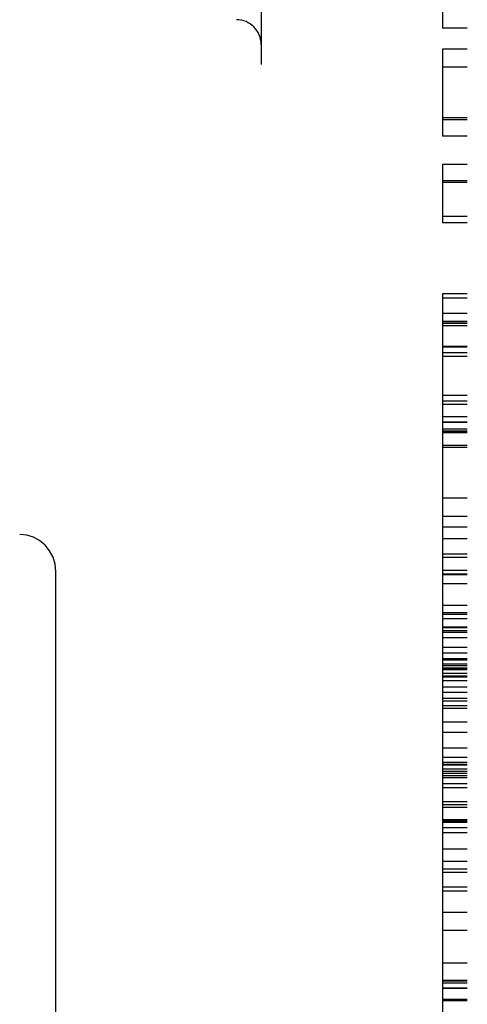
# Model space of a CAD drawing. Header units: inches. Extents: x 0 to 184, y 0 to 119.
# Tile 105 of 115: x 104.958 to 105.229, y 44.701 to 45.299. Entities that reach past the tile are written whole.
import ezdxf

# ---------------------------------------------------------------- set-up
doc = ezdxf.new("R2010")
doc.units = ezdxf.units.IN
doc.header["$LTSCALE"] = 10.121375
doc.header["$MEASUREMENT"] = 0
doc.linetypes.add('HIDDEN', pattern=[0.2, 0.1, -0.1])
doc.layers.add('DEFAULT_2', color=8, linetype='HIDDEN')

msp = doc.modelspace()

# ---------------------------------------------------------------- linework, layer by layer
at = {"layer": 'DEFAULT_2', "color": 8, "linetype": 'HIDDEN'}
for p, q in [((105.10424, 46.28361), (105.10424, 43.31361)), ((105.22924, 43.32861), (105.22924, 46.26861)), ((105.21424, 45.3546), (105.21424, 45.29352)), ((105.22924, 45.29352), (105.21424, 45.29352)), ((105.21424, 45.28081), (105.21424, 45.22795)), ((105.22924, 45.28081), (105.21424, 45.28081)), ((105.22924, 45.26976), (105.21424, 45.26976)), ((105.22924, 45.239), (105.21424, 45.239)), ((105.22924, 45.23784), (105.21424, 45.23784)), ((105.22924, 45.22795), (105.21424, 45.22795)), ((105.21424, 45.21076), (105.21424, 45.17534)), ((105.22924, 45.21076), (105.21424, 45.21076)), ((105.22924, 45.20082), (105.21424, 45.20082)), ((105.22924, 45.19971), (105.21424, 45.19971)), ((105.22924, 45.17915), (105.21424, 45.17915)), ((105.22924, 45.17534), (105.21424, 45.17534)), ((105.21424, 45.13218), (105.21424, 44.46741)), ((105.22924, 45.13218), (105.21424, 45.13218)), ((105.21424, 45.12981), (105.22924, 45.12981)), ((105.22924, 45.12027), (105.21424, 45.12027)), ((105.22924, 45.11541), (105.21424, 45.11541)), ((105.22924, 45.1143), (105.21424, 45.1143)), ((105.22924, 45.11423), (105.21424, 45.11423)), ((105.22924, 45.11283), (105.21424, 45.11283)), ((105.22924, 45.11271), (105.21424, 45.11271)), ((105.22924, 45.10012), (105.21424, 45.10012)), ((105.22924, 45.0998), (105.21424, 45.0998)), ((105.22924, 45.09634), (105.21424, 45.09634)), ((105.22924, 45.09422), (105.21424, 45.09422)), ((105.22924, 45.07048), (105.21424, 45.07048)), ((105.22924, 45.06711), (105.21424, 45.06711)), ((105.22924, 45.06502), (105.21424, 45.06502)), ((105.21424, 45.05781), (105.22924, 45.05781)), ((105.22924, 45.05428), (105.21424, 45.05428)), ((105.22924, 45.05402), (105.21424, 45.05402)), ((105.22924, 45.04998), (105.21424, 45.04998)), ((105.22924, 45.04877), (105.21424, 45.04877)), ((105.22924, 45.04825), (105.21424, 45.04825)), ((105.22924, 45.04783), (105.21424, 45.04783)), ((105.22924, 45.04003), (105.21424, 45.04003)), ((105.22924, 45.03893), (105.21424, 45.03893)), ((105.22924, 45.00805), (105.21424, 45.00805)), ((105.22924, 44.997), (105.21424, 44.997)), ((105.22924, 44.99048), (105.21424, 44.99048)), ((105.22924, 44.98343), (105.21424, 44.98343)), ((105.22924, 44.97422), (105.21424, 44.97422)), ((105.22924, 44.97207), (105.21424, 44.97207)), ((104.97971, 44.6336), (104.97971, 44.96362)), ((105.22924, 44.96414), (105.21424, 44.96414)), ((105.22924, 44.96207), (105.21424, 44.96207)), ((105.21424, 44.96174), (105.22924, 44.96174)), ((105.22924, 44.95614), (105.21424, 44.95614)), ((105.22924, 44.94295), (105.21424, 44.94295)), ((105.22924, 44.93843), (105.21424, 44.93843)), ((105.22924, 44.93751), (105.21424, 44.93751)), ((105.22924, 44.93492), (105.21424, 44.93492)), ((105.22924, 44.92987), (105.21424, 44.92987)), ((105.22924, 44.9294), (105.21424, 44.9294)), ((105.22924, 44.92769), (105.21424, 44.92769)), ((105.22924, 44.92664), (105.21424, 44.92664)), ((105.22924, 44.92339), (105.21424, 44.92339)), ((105.22924, 44.91743), (105.21424, 44.91743)), ((105.22924, 44.914), (105.21424, 44.914)), ((105.22924, 44.91067), (105.21424, 44.91067)), ((105.22924, 44.90984), (105.21424, 44.90984)), ((105.22924, 44.90746), (105.21424, 44.90746)), ((105.22924, 44.90638), (105.21424, 44.90638)), ((105.22924, 44.90491), (105.21424, 44.90491)), ((105.22924, 44.90425), (105.21424, 44.90425)), ((105.22924, 44.90413), (105.21424, 44.90413)), ((105.22924, 44.90409), (105.21424, 44.90409)), ((105.22924, 44.90388), (105.21424, 44.90388)), ((105.22924, 44.90163), (105.21424, 44.90163)), ((105.22924, 44.90009), (105.21424, 44.90009)), ((105.22924, 44.8994), (105.21424, 44.8994)), ((105.22924, 44.89732), (105.21424, 44.89732)), ((105.22924, 44.89337), (105.21424, 44.89337)), ((105.22924, 44.89011), (105.21424, 44.89011)), ((105.22924, 44.88646), (105.21424, 44.88646)), ((105.22924, 44.88491), (105.21424, 44.88491)), ((105.22924, 44.88201), (105.21424, 44.88201)), ((105.22924, 44.88051), (105.21424, 44.88051)), ((105.22924, 44.8721), (105.21424, 44.8721)), ((105.22924, 44.86593), (105.21424, 44.86593)), ((105.22924, 44.85635), (105.21424, 44.85635)), ((105.22924, 44.85067), (105.21424, 44.85067)), ((105.22924, 44.84775), (105.21424, 44.84775)), ((105.21424, 44.84653), (105.22924, 44.84653)), ((105.22924, 44.84646), (105.21424, 44.84646)), ((105.22924, 44.84611), (105.21424, 44.84611)), ((105.22924, 44.84364), (105.21424, 44.84364)), ((105.22924, 44.8423), (105.21424, 44.8423)), ((105.22924, 44.84105), (105.21424, 44.84105)), ((105.22924, 44.83962), (105.21424, 44.83962)), ((105.22924, 44.83838), (105.21424, 44.83838)), ((105.22924, 44.83462), (105.21424, 44.83462)), ((105.22924, 44.83228), (105.21424, 44.83228)), ((105.22924, 44.82375), (105.21424, 44.82375)), ((105.22924, 44.82191), (105.21424, 44.82191)), ((105.22924, 44.82033), (105.21424, 44.82033)), ((105.22924, 44.81282), (105.21424, 44.81282)), ((105.22924, 44.81197), (105.21424, 44.81197)), ((105.22924, 44.81123), (105.21424, 44.81123)), ((105.22924, 44.80807), (105.21424, 44.80807)), ((105.22924, 44.80492), (105.21424, 44.80492)), ((105.22924, 44.79506), (105.21424, 44.79506)), ((105.22924, 44.7876), (105.21424, 44.7876)), ((105.22924, 44.78286), (105.21424, 44.78286)), ((105.22924, 44.78096), (105.21424, 44.78096)), ((105.22924, 44.77206), (105.21424, 44.77206)), ((105.22924, 44.7696), (105.21424, 44.7696)), ((105.22924, 44.75671), (105.21424, 44.75671)), ((105.22924, 44.74566), (105.21424, 44.74566)), ((105.22924, 44.72582), (105.21424, 44.72582)), ((105.22924, 44.71535), (105.21424, 44.71535)), ((105.22924, 44.7149), (105.21424, 44.7149)), ((105.22924, 44.71377), (105.21424, 44.71377)), ((105.22924, 44.71374), (105.21424, 44.71374)), ((105.22924, 44.71067), (105.21424, 44.71067)), ((105.22924, 44.71044), (105.21424, 44.71044)), ((105.22924, 44.70385), (105.21424, 44.70385)), ((105.22924, 44.70294), (105.21424, 44.70294))]:
    msp.add_line(p, q, dxfattribs=at)
msp.add_lwpolyline([(104.97971, 44.96362), (104.97929, 44.96808), (104.97802, 44.97235), (104.97597, 44.97624), (104.97322, 44.97964), (104.9699, 44.98239), (104.96614, 44.98443), (104.96205, 44.98569), (104.95782, 44.98611)], dxfattribs=at)
msp.add_arc((105.08924, 45.28361), 0.015, 0, 90, dxfattribs=at)

doc.saveas('drawing.dxf')
